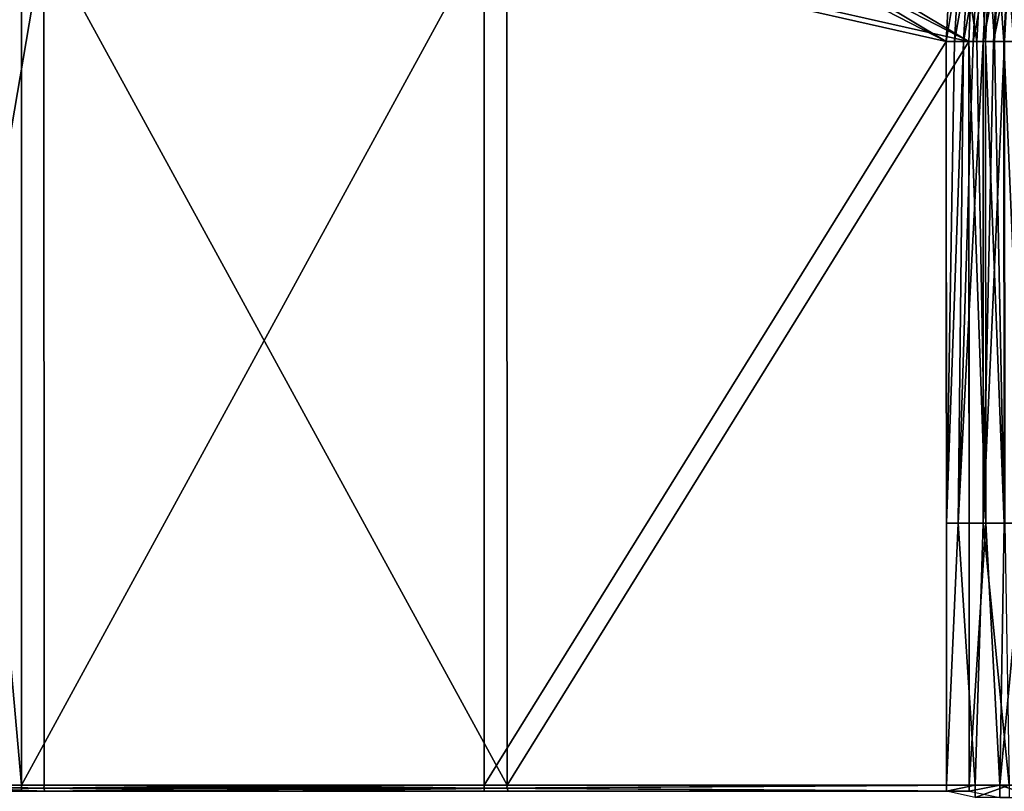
# Model space of a CAD drawing. Header units: metres. Extents: x -900 to 900, y -400 to 400.
# Tile 68 of 249: x -726 to -610, y 0 to 91. Entities that reach past the tile are written whole.
import ezdxf

# ---------------------------------------------------------------- set-up
doc = ezdxf.new("R2010")
doc.units = ezdxf.units.M

msp = doc.modelspace()

# ---------------------------------------------------------------- linework, layer by layer
at = {"layer": 'top'}
for points in [[(-740.209839, 153.103928, -210.568954), (-740.209778, 0.734328, -210.569122), (-723.216858, 100.644043, -243.568054)], [(-742.870361, 0.734328, -211.955231), (-739.236023, 151.263885, -218.942551), (-725.825378, 0.734328, -244.922424)], [(-739.236023, 151.263885, -218.942551), (-725.825378, 100.644043, -244.922424), (-725.825378, 0.734328, -244.922424)], [(-616.838867, 88.329659, -458.767822), (-670.434082, 115.926102, -353.581329), (-670.383667, 120.376602, -353.576569)], [(-616.383362, 97.230095, -459.2565), (-616.838867, 88.329659, -458.767822), (-670.383667, 120.376602, -353.576569)], [(-667.748901, 120.282845, -352.144684), (-614.165894, 88.329659, -457.405853), (-613.980286, 92.969688, -457.658325)], [(-667.729553, 115.949875, -352.131775), (-614.165894, 88.329659, -457.405853), (-667.748901, 120.282845, -352.144684)], [(-670.434082, 115.926102, -353.581329), (-616.838867, 88.329659, -458.767822), (-671.30249, 100.644043, -351.877014)], [(-667.729553, 115.949875, -352.131775), (-668.631653, 100.644043, -350.515869), (-614.165894, 88.329659, -457.405853)], [(-723.216858, 100.644043, -243.568054), (-740.209778, 0.734328, -210.569122), (-723.150757, 0.734328, -243.534088)], [(-725.825378, 0.734328, -244.922424), (-725.825378, 100.644043, -244.922424), (-671.30249, 100.644043, -351.877014)], [(-671.30249, 100.644043, -351.877014), (-671.30249, 0.734328, -351.877014), (-725.825378, 0.734328, -244.922424)], [(-723.150757, 0.734328, -243.534088), (-668.570313, 0.734328, -350.479034), (-723.216858, 100.644043, -243.568054)], [(-668.570313, 0.734328, -350.479034), (-668.631653, 100.644043, -350.515869), (-723.216858, 100.644043, -243.568054)], [(-616.838867, 88.329659, -458.767822), (-671.30249, 0.734328, -351.877014), (-671.30249, 100.644043, -351.877014)], [(-668.631653, 100.644043, -350.515869), (-668.570313, 0.734328, -350.479034), (-614.165894, 88.329659, -457.405853)], [(-615.847961, 88.335213, -460.634186), (-616.838867, 88.329659, -458.767822), (-615.364563, 97.329567, -461.095306)], [(-616.838867, 88.329659, -458.767822), (-616.383362, 97.230095, -459.2565), (-615.364563, 97.329567, -461.095306)], [(-615.847961, 88.335213, -460.634186), (-615.364563, 97.329567, -461.095306), (-614.307007, 97.284538, -462.900024)], [(-614.794678, 88.340767, -462.466064), (-615.847961, 88.335213, -460.634186), (-614.307007, 97.284538, -462.900024)], [(-614.794678, 88.340767, -462.466064), (-614.307007, 97.284538, -462.900024), (-613.188843, 97.236794, -464.669952)], [(-613.680298, 88.346306, -464.261414), (-614.794678, 88.340767, -462.466064), (-613.188843, 97.236794, -464.669952)], [(-613.222351, 88.334953, -459.182892), (-612.755432, 97.200462, -459.620819), (-613.980286, 92.969688, -457.658325)], [(-613.680298, 88.346306, -464.261414), (-613.188843, 97.236794, -464.669952), (-612.011658, 97.186394, -466.402863)], [(-612.505981, 88.351822, -466.018188), (-613.680298, 88.346306, -464.261414), (-612.011658, 97.186394, -466.402863)], [(-613.222351, 88.334953, -459.182892), (-612.219482, 88.340233, -460.927124), (-612.755432, 97.200462, -459.620819)], [(-612.219482, 88.340233, -460.927124), (-611.748474, 97.157616, -461.339203), (-612.755432, 97.200462, -459.620819)], [(-612.505981, 88.351822, -466.018188), (-612.011658, 97.186394, -466.402863), (-610.777039, 97.133423, -468.096436)], [(-611.273193, 88.357323, -467.734375), (-612.505981, 88.351822, -466.018188), (-610.777039, 97.133423, -468.096436)], [(-612.219482, 88.340233, -460.927124), (-611.158447, 88.345512, -462.636536), (-611.748474, 97.157616, -461.339203)], [(-611.158447, 88.345512, -462.636536), (-610.683899, 97.112198, -463.024475), (-611.748474, 97.157616, -461.339203)], [(-611.273193, 88.357323, -467.734375), (-610.777039, 97.133423, -468.096436), (-609.486389, 97.077927, -469.748352)], [(-609.983215, 88.362785, -469.408051), (-611.273193, 88.357323, -467.734375), (-609.486389, 97.077927, -469.748352)], [(-611.158447, 88.345512, -462.636536), (-610.040344, 88.350761, -464.309235), (-610.683899, 97.112198, -463.024475)], [(-610.040344, 88.350761, -464.309235), (-609.563049, 97.064262, -464.674469), (-610.683899, 97.112198, -463.024475)], [(-610.040344, 88.350761, -464.309235), (-608.866516, 88.355995, -465.943298), (-609.563049, 97.064262, -464.674469)], [(-614.165894, 88.329659, -457.405853), (-613.222351, 88.334953, -459.182892), (-613.980286, 92.969688, -457.658325)], [(-616.804932, 0.734328, -458.834534), (-671.30249, 0.734328, -351.877014), (-616.838867, 88.329659, -458.767822)], [(-614.165894, 88.329659, -457.405853), (-668.570313, 0.734328, -350.479034), (-614.131897, 0.734328, -457.472565)], [(-616.804932, 31.580099, -458.834534), (-616.838867, 88.329659, -458.767822), (-615.847961, 88.335213, -460.634186)], [(-616.804932, 31.580099, -458.834534), (-616.804932, 0.734328, -458.834534), (-616.838867, 88.329659, -458.767822)], [(-615.451172, 31.580099, -461.348145), (-616.804932, 31.580099, -458.834534), (-614.794678, 88.340767, -462.466064)], [(-614.794678, 88.340767, -462.466064), (-616.804932, 31.580099, -458.834534), (-615.847961, 88.335213, -460.634186)], [(-612.477173, 31.580099, -466.077484), (-615.451172, 31.580099, -461.348145), (-612.505981, 88.351822, -466.018188)], [(-615.451172, 31.580099, -461.348145), (-613.680298, 88.346306, -464.261414), (-612.505981, 88.351822, -466.018188)], [(-613.680298, 88.346306, -464.261414), (-615.451172, 31.580099, -461.348145), (-614.794678, 88.340767, -462.466064)], [(-612.185791, 31.580099, -460.993408), (-613.222351, 88.334953, -459.182892), (-614.165894, 88.329659, -457.405853)], [(-614.165894, 88.329659, -457.405853), (-614.131897, 31.580099, -457.472565), (-612.185791, 31.580099, -460.993408)], [(-614.131897, 0.734328, -457.472565), (-614.131897, 31.580099, -457.472565), (-614.165894, 88.329659, -457.405853)], [(-612.219482, 88.340233, -460.927124), (-613.222351, 88.334953, -459.182892), (-612.185791, 31.580099, -460.993408)], [(-612.477173, 31.580099, -466.077484), (-612.505981, 88.351822, -466.018188), (-611.273193, 88.357323, -467.734375)], [(-609.952698, 31.580099, -469.470367), (-612.477173, 31.580099, -466.077484), (-609.983215, 88.362785, -469.408051)], [(-609.983215, 88.362785, -469.408051), (-612.477173, 31.580099, -466.077484), (-611.273193, 88.357323, -467.734375)], [(-610.006897, 31.580099, -464.375183), (-611.158447, 88.345512, -462.636536), (-612.219482, 88.340233, -460.927124)], [(-610.006897, 31.580099, -464.375183), (-612.219482, 88.340233, -460.927124), (-612.185791, 31.580099, -460.993408)], [(-610.040344, 88.350761, -464.309235), (-611.158447, 88.345512, -462.636536), (-610.006897, 31.580099, -464.375183)], [(-607.605164, 31.580099, -467.602478), (-608.866516, 88.355995, -465.943298), (-610.040344, 88.350761, -464.309235)], [(-607.605164, 31.580099, -467.602478), (-610.040344, 88.350761, -464.309235), (-610.006897, 31.580099, -464.375183)], [(-613.416626, 0.734328, -464.681976), (-616.804932, 0.734328, -458.834534), (-615.451172, 31.580099, -461.348145)], [(-616.804932, 0.734328, -458.834534), (-616.804932, 31.580099, -458.834534), (-615.451172, 31.580099, -461.348145)], [(-613.416626, 0.734328, -464.681976), (-615.451172, 31.580099, -461.348145), (-612.477173, 31.580099, -466.077484)], [(-614.131897, 31.580099, -457.472565), (-614.131897, 0.734328, -457.472565), (-612.185791, 31.580099, -460.993408)], [(-614.131897, 0.734328, -457.472565), (-610.510681, 0.734328, -463.636505), (-612.185791, 31.580099, -460.993408)], [(-609.418518, 0.734328, -470.130676), (-613.416626, 0.734328, -464.681976), (-612.477173, 31.580099, -466.077484)], [(-609.418518, 0.734328, -470.130676), (-612.477173, 31.580099, -466.077484), (-609.952698, 31.580099, -469.470367)], [(-610.510681, 0.734328, -463.636505), (-610.006897, 31.580099, -464.375183), (-612.185791, 31.580099, -460.993408)], [(-606.178528, 0.734328, -469.323273), (-607.605164, 31.580099, -467.602478), (-610.510681, 0.734328, -463.636505)], [(-607.605164, 31.580099, -467.602478), (-610.006897, 31.580099, -464.375183), (-610.510681, 0.734328, -463.636505)], [(-742.870361, 0.734328, -211.955231), (-725.827454, 0, -244.918442), (-753.496826, 0, -191.653)], [(-740.209778, 0.734328, -210.569122), (-750.816284, 0, -190.241318), (-723.064026, 0, -243.459503)], [(-725.825378, 0.734328, -244.922424), (-725.827454, 0.367164, -244.918442), (-742.870361, 0.734328, -211.955231)], [(-725.827454, 0.367164, -244.918442), (-725.827454, 0, -244.918442), (-742.870361, 0.734328, -211.955231)], [(-723.150757, 0.734328, -243.534088), (-740.209778, 0.734328, -210.569122), (-723.216858, 0.367164, -243.568054)], [(-723.216858, 0.367164, -243.568054), (-740.209778, 0.734328, -210.569122), (-723.064026, 0, -243.459503)], [(-725.825378, 0.734328, -244.922424), (-671.30249, 0.734328, -351.877014), (-725.827454, 0.367164, -244.918442)], [(-671.30249, 0.734328, -351.877014), (-671.305786, 0.367164, -351.870575), (-725.827454, 0.367164, -244.918442)], [(-725.827454, 0.367164, -244.918442), (-671.305786, 0.367164, -351.870575), (-725.827454, 0, -244.918442)], [(-671.305786, 0.367164, -351.870575), (-671.305786, 0, -351.870575), (-725.827454, 0, -244.918442)], [(-668.633911, 0.367164, -350.511444), (-723.150757, 0.734328, -243.534088), (-723.216858, 0.367164, -243.568054)], [(-723.064026, 0, -243.459503), (-695.642822, 0, -296.87912), (-723.216858, 0.367164, -243.568054)], [(-695.642822, 0, -296.87912), (-668.633911, 0.367164, -350.511444), (-723.216858, 0.367164, -243.568054)], [(-668.633911, 0.367164, -350.511444), (-668.570313, 0.734328, -350.479034), (-723.150757, 0.734328, -243.534088)], [(-695.642822, 0, -296.87912), (-668.431641, 0, -350.408386), (-668.633911, 0.367164, -350.511444)], [(-671.30249, 0.734328, -351.877014), (-616.804932, 0.734328, -458.834534), (-671.305786, 0.367164, -351.870575)], [(-616.804932, 0.734328, -458.834534), (-616.804932, 0, -458.834534), (-671.305786, 0.367164, -351.870575)], [(-671.305786, 0.367164, -351.870575), (-616.804932, 0, -458.834534), (-671.305786, 0, -351.870575)], [(-614.131897, 0, -457.472565), (-614.131897, 0.734328, -457.472565), (-668.633911, 0.367164, -350.511444)], [(-614.131897, 0.734328, -457.472565), (-668.570313, 0.734328, -350.479034), (-668.633911, 0.367164, -350.511444)], [(-668.431641, 0, -350.408386), (-614.131897, 0, -457.472565), (-668.633911, 0.367164, -350.511444)], [(-616.804932, 0, -458.834534), (-613.416626, 0.734328, -464.681976), (-613.416626, -0.734328, -464.681976)], [(-616.804932, 0, -458.834534), (-616.804932, 0.734328, -458.834534), (-613.416626, 0.734328, -464.681976)], [(-614.131897, 0.734328, -457.472565), (-614.131897, 0, -457.472565), (-610.510681, 0.734328, -463.636505)], [(-614.131897, 0, -457.472565), (-610.510681, -0.734328, -463.636505), (-610.510681, 0.734328, -463.636505)], [(-609.418518, -0.734328, -470.130676), (-613.416626, -0.734328, -464.681976), (-609.418518, 0.734328, -470.130676)], [(-613.416626, -0.734328, -464.681976), (-613.416626, 0.734328, -464.681976), (-609.418518, 0.734328, -470.130676)], [(-606.178528, 0.734328, -469.323273), (-610.510681, 0.734328, -463.636505), (-606.178528, -0.734328, -469.323273)], [(-610.510681, 0.734328, -463.636505), (-610.510681, -0.734328, -463.636505), (-606.178528, -0.734328, -469.323273)]]:
    msp.add_3dface(points, dxfattribs=at)

doc.saveas('drawing.dxf')
